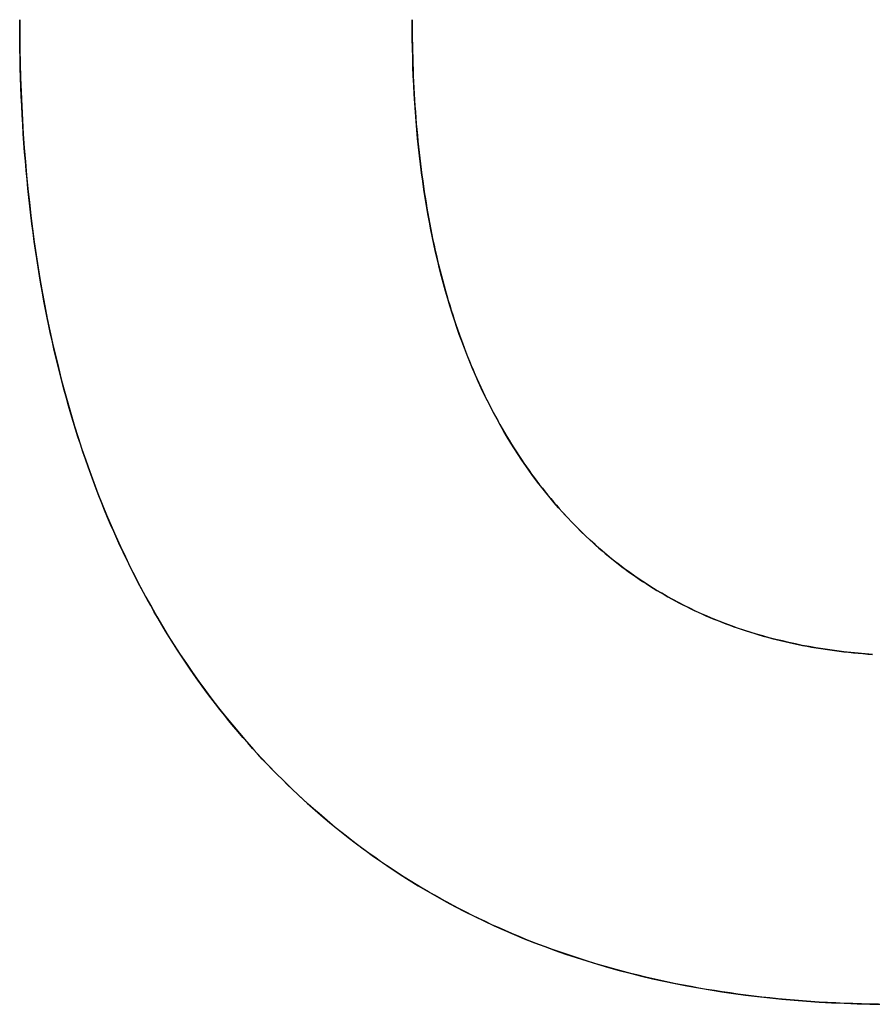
# Model space of a CAD drawing. Extents: x -4.4 to 4.4, y -6.1 to 5.8.
# Tile 131 of 157: x 0.334 to 0.505, y 2.918 to 3.116. Entities that reach past the tile are written whole.
import ezdxf

# ---------------------------------------------------------------- set-up
doc = ezdxf.new("R2010")
doc.units = 0
doc.layers.get('0').update_dxf_attribs({"linetype": 'CONTINUOUS'})

# ---------------------------------------------------------------- blocks, each defined once
blk = doc.blocks.new('*U1')
blk.add_line((0.41289, 3.11596, 5.305), (0.41289, 3.11596, 5.304))
blk.add_line((0.41289, 3.11596, 5.305), (0.41289, 3.11596, 5.304))
for points in [[(0.50652, 2.9184, 5.305), (0.50479, 2.91843, 5.305), (0.50308, 2.91847, 5.305), (0.50137, 2.91852, 5.305), (0.49967, 2.91858, 5.305), (0.49797, 2.91866, 5.305), (0.49629, 2.91874, 5.305), (0.49461, 2.91884, 5.305), (0.49294, 2.91895, 5.305), (0.49128, 2.91907, 5.305), (0.48963, 2.9192, 5.305), (0.48799, 2.91934, 5.305), (0.48635, 2.91949, 5.305), (0.48472, 2.91966, 5.305), (0.4831, 2.91984, 5.305), (0.48149, 2.92002, 5.305), (0.47989, 2.92022, 5.305), (0.47829, 2.92043, 5.305), (0.4767, 2.92066, 5.305), (0.47513, 2.92089, 5.305), (0.47355, 2.92113, 5.305), (0.47199, 2.92139, 5.305), (0.47044, 2.92166, 5.305), (0.46889, 2.92194, 5.305), (0.46735, 2.92223, 5.305), (0.46582, 2.92253, 5.305), (0.4643, 2.92284, 5.305), (0.46279, 2.92317, 5.305), (0.46128, 2.9235, 5.305), (0.45978, 2.92385, 5.305), (0.45829, 2.92421, 5.305), (0.45681, 2.92458, 5.305), (0.45534, 2.92496, 5.305), (0.45387, 2.92535, 5.305), (0.45242, 2.92576, 5.305), (0.45097, 2.92617, 5.305), (0.44953, 2.9266, 5.305), (0.44809, 2.92704, 5.305), (0.44667, 2.92749, 5.305), (0.44525, 2.92795, 5.305), (0.44384, 2.92842, 5.305), (0.44244, 2.9289, 5.305), (0.44105, 2.9294, 5.305), (0.43967, 2.92991, 5.305), (0.43829, 2.93042, 5.305), (0.43692, 2.93095, 5.305), (0.43556, 2.93149, 5.305), (0.43421, 2.93205, 5.305), (0.43287, 2.93261, 5.305), (0.43154, 2.93318, 5.305), (0.43021, 2.93377, 5.305), (0.42889, 2.93437, 5.305), (0.42758, 2.93498, 5.305), (0.42628, 2.9356, 5.305), (0.42498, 2.93623, 5.305), (0.4237, 2.93687, 5.305), (0.42242, 2.93753, 5.305), (0.42115, 2.93819, 5.305), (0.41989, 2.93887, 5.305), (0.41863, 2.93956, 5.305), (0.41739, 2.94026, 5.305), (0.41615, 2.94097, 5.305), (0.41492, 2.94169, 5.305), (0.4137, 2.94243, 5.305), (0.41249, 2.94317, 5.305), (0.41128, 2.94393, 5.305), (0.41008, 2.9447, 5.305), (0.4089, 2.94548, 5.305), (0.40772, 2.94627, 5.305), (0.40654, 2.94707, 5.305), (0.40538, 2.94789, 5.305), (0.40422, 2.94871, 5.305), (0.40308, 2.94955, 5.305), (0.40194, 2.9504, 5.305), (0.4008, 2.95126, 5.305), (0.39968, 2.95213, 5.305), (0.39857, 2.95301, 5.305), (0.39746, 2.9539, 5.305), (0.39636, 2.95481, 5.305), (0.39527, 2.95573, 5.305), (0.39419, 2.95665, 5.305), (0.39311, 2.95759, 5.305), (0.39204, 2.95854, 5.305), (0.39099, 2.9595, 5.305), (0.38993, 2.96048, 5.305), (0.38889, 2.96146, 5.305), (0.38786, 2.96246, 5.305), (0.38683, 2.96347, 5.305), (0.38582, 2.96449, 5.305), (0.38481, 2.96552, 5.305), (0.38381, 2.96656, 5.305), (0.38281, 2.96761, 5.305), (0.38183, 2.96867, 5.305), (0.38085, 2.96975, 5.305), (0.37988, 2.97084, 5.305), (0.37892, 2.97193, 5.305), (0.37797, 2.97304, 5.305), (0.37704, 2.97415, 5.305), (0.37611, 2.97528, 5.305), (0.37519, 2.97641, 5.305), (0.37428, 2.97755, 5.305), (0.37338, 2.9787, 5.305), (0.3725, 2.97987, 5.305), (0.37162, 2.98104, 5.305), (0.37075, 2.98221, 5.305), (0.36989, 2.9834, 5.305), (0.36905, 2.9846, 5.305), (0.36821, 2.98581, 5.305), (0.36738, 2.98702, 5.305), (0.36656, 2.98825, 5.305), (0.36576, 2.98948, 5.305), (0.36496, 2.99072, 5.305), (0.36418, 2.99198, 5.305), (0.3634, 2.99324, 5.305), (0.36263, 2.99451, 5.305), (0.36188, 2.99579, 5.305), (0.36113, 2.99708, 5.305), (0.3604, 2.99838, 5.305), (0.35967, 2.99968, 5.305), (0.35896, 3.001, 5.305), (0.35825, 3.00233, 5.305), (0.35756, 3.00366, 5.305), (0.35687, 3.005, 5.305), (0.3562, 3.00636, 5.305), (0.35553, 3.00772, 5.305), (0.35488, 3.00909, 5.305), (0.35423, 3.01047, 5.305), (0.3536, 3.01186, 5.305), (0.35297, 3.01326, 5.305), (0.35236, 3.01467, 5.305), (0.35176, 3.01609, 5.305), (0.35116, 3.01751, 5.305), (0.35058, 3.01895, 5.305), (0.35001, 3.02039, 5.305), (0.34944, 3.02185, 5.305), (0.34889, 3.02331, 5.305), (0.34835, 3.02478, 5.305), (0.34782, 3.02627, 5.305), (0.34729, 3.02776, 5.305), (0.34678, 3.02926, 5.305), (0.34628, 3.03077, 5.305), (0.34579, 3.03228, 5.305), (0.3453, 3.03381, 5.305), (0.34483, 3.03535, 5.305), (0.34437, 3.03689, 5.305), (0.34392, 3.03845, 5.305), (0.34348, 3.04001, 5.305), (0.34305, 3.04159, 5.305), (0.34263, 3.04317, 5.305), (0.34222, 3.04476, 5.305), (0.34181, 3.04636, 5.305), (0.34142, 3.04797, 5.305), (0.34104, 3.04959, 5.305), (0.34067, 3.05122, 5.305), (0.34031, 3.05286, 5.305), (0.33996, 3.05451, 5.305), (0.33962, 3.05616, 5.305), (0.33929, 3.05783, 5.305), (0.33897, 3.0595, 5.305), (0.33866, 3.06118, 5.305), (0.33837, 3.06288, 5.305), (0.33808, 3.06458, 5.305), (0.3378, 3.06629, 5.305), (0.33753, 3.06801, 5.305), (0.33727, 3.06974, 5.305), (0.33702, 3.07148, 5.305), (0.33678, 3.07323, 5.305), (0.33655, 3.07498, 5.305), (0.33634, 3.07675, 5.305), (0.33613, 3.07852, 5.305), (0.33593, 3.08031, 5.305), (0.33574, 3.0821, 5.305), (0.33557, 3.08391, 5.305), (0.3354, 3.08572, 5.305), (0.33524, 3.08754, 5.305), (0.33509, 3.08937, 5.305), (0.33496, 3.09121, 5.305), (0.33483, 3.09306, 5.305), (0.33471, 3.09491, 5.305), (0.33461, 3.09678, 5.305), (0.33451, 3.09866, 5.305), (0.33442, 3.10054, 5.305), (0.33435, 3.10244, 5.305), (0.33428, 3.10434, 5.305), (0.33423, 3.10625, 5.305), (0.33418, 3.10818, 5.305), (0.33415, 3.11011, 5.305), (0.33412, 3.11205, 5.305), (0.3341, 3.114, 5.305), (0.3341, 3.11596, 5.305)], [(0.50652, 2.9184, 5.305), (0.50479, 2.91843, 5.305), (0.50308, 2.91847, 5.305), (0.50137, 2.91852, 5.305), (0.49967, 2.91858, 5.305), (0.49797, 2.91866, 5.305), (0.49629, 2.91874, 5.305), (0.49461, 2.91884, 5.305), (0.49294, 2.91895, 5.305), (0.49128, 2.91907, 5.305), (0.48963, 2.9192, 5.305), (0.48799, 2.91934, 5.305), (0.48635, 2.91949, 5.305), (0.48472, 2.91966, 5.305), (0.4831, 2.91984, 5.305), (0.48149, 2.92002, 5.305), (0.47989, 2.92022, 5.305), (0.47829, 2.92043, 5.305), (0.4767, 2.92066, 5.305), (0.47513, 2.92089, 5.305), (0.47355, 2.92113, 5.305), (0.47199, 2.92139, 5.305), (0.47044, 2.92166, 5.305), (0.46889, 2.92194, 5.305), (0.46735, 2.92223, 5.305), (0.46582, 2.92253, 5.305), (0.4643, 2.92284, 5.305), (0.46279, 2.92317, 5.305), (0.46128, 2.9235, 5.305), (0.45978, 2.92385, 5.305), (0.45829, 2.92421, 5.305), (0.45681, 2.92458, 5.305), (0.45534, 2.92496, 5.305), (0.45387, 2.92535, 5.305), (0.45242, 2.92576, 5.305), (0.45097, 2.92617, 5.305), (0.44953, 2.9266, 5.305), (0.44809, 2.92704, 5.305), (0.44667, 2.92749, 5.305), (0.44525, 2.92795, 5.305), (0.44384, 2.92842, 5.305), (0.44244, 2.9289, 5.305), (0.44105, 2.9294, 5.305), (0.43967, 2.92991, 5.305), (0.43829, 2.93042, 5.305), (0.43692, 2.93095, 5.305), (0.43556, 2.93149, 5.305), (0.43421, 2.93205, 5.305), (0.43287, 2.93261, 5.305), (0.43154, 2.93318, 5.305), (0.43021, 2.93377, 5.305), (0.42889, 2.93437, 5.305), (0.42758, 2.93498, 5.305), (0.42628, 2.9356, 5.305), (0.42498, 2.93623, 5.305), (0.4237, 2.93687, 5.305), (0.42242, 2.93753, 5.305), (0.42115, 2.93819, 5.305), (0.41989, 2.93887, 5.305), (0.41863, 2.93956, 5.305), (0.41739, 2.94026, 5.305), (0.41615, 2.94097, 5.305), (0.41492, 2.94169, 5.305), (0.4137, 2.94243, 5.305), (0.41249, 2.94317, 5.305), (0.41128, 2.94393, 5.305), (0.41008, 2.9447, 5.305), (0.4089, 2.94548, 5.305), (0.40772, 2.94627, 5.305), (0.40654, 2.94707, 5.305), (0.40538, 2.94789, 5.305), (0.40422, 2.94871, 5.305), (0.40308, 2.94955, 5.305), (0.40194, 2.9504, 5.305), (0.4008, 2.95126, 5.305), (0.39968, 2.95213, 5.305), (0.39857, 2.95301, 5.305), (0.39746, 2.9539, 5.305), (0.39636, 2.95481, 5.305), (0.39527, 2.95573, 5.305), (0.39419, 2.95665, 5.305), (0.39311, 2.95759, 5.305), (0.39204, 2.95854, 5.305), (0.39099, 2.9595, 5.305), (0.38993, 2.96048, 5.305), (0.38889, 2.96146, 5.305), (0.38786, 2.96246, 5.305), (0.38683, 2.96347, 5.305), (0.38582, 2.96449, 5.305), (0.38481, 2.96552, 5.305), (0.38381, 2.96656, 5.305), (0.38281, 2.96761, 5.305), (0.38183, 2.96867, 5.305), (0.38085, 2.96975, 5.305), (0.37988, 2.97084, 5.305), (0.37892, 2.97193, 5.305), (0.37797, 2.97304, 5.305), (0.37704, 2.97415, 5.305), (0.37611, 2.97528, 5.305), (0.37519, 2.97641, 5.305), (0.37428, 2.97755, 5.305), (0.37338, 2.9787, 5.305), (0.3725, 2.97987, 5.305), (0.37162, 2.98104, 5.305), (0.37075, 2.98221, 5.305), (0.36989, 2.9834, 5.305), (0.36905, 2.9846, 5.305), (0.36821, 2.98581, 5.305), (0.36738, 2.98702, 5.305), (0.36656, 2.98825, 5.305), (0.36576, 2.98948, 5.305), (0.36496, 2.99072, 5.305), (0.36418, 2.99198, 5.305), (0.3634, 2.99324, 5.305), (0.36263, 2.99451, 5.305), (0.36188, 2.99579, 5.305), (0.36113, 2.99708, 5.305), (0.3604, 2.99838, 5.305), (0.35967, 2.99968, 5.305), (0.35896, 3.001, 5.305), (0.35825, 3.00233, 5.305), (0.35756, 3.00366, 5.305), (0.35687, 3.005, 5.305), (0.3562, 3.00636, 5.305), (0.35553, 3.00772, 5.305), (0.35488, 3.00909, 5.305), (0.35423, 3.01047, 5.305), (0.3536, 3.01186, 5.305), (0.35297, 3.01326, 5.305), (0.35236, 3.01467, 5.305), (0.35176, 3.01609, 5.305), (0.35116, 3.01751, 5.305), (0.35058, 3.01895, 5.305), (0.35001, 3.02039, 5.305), (0.34944, 3.02185, 5.305), (0.34889, 3.02331, 5.305), (0.34835, 3.02478, 5.305), (0.34782, 3.02627, 5.305), (0.34729, 3.02776, 5.305), (0.34678, 3.02926, 5.305), (0.34628, 3.03077, 5.305), (0.34579, 3.03228, 5.305), (0.3453, 3.03381, 5.305), (0.34483, 3.03535, 5.305), (0.34437, 3.03689, 5.305), (0.34392, 3.03845, 5.305), (0.34348, 3.04001, 5.305), (0.34305, 3.04159, 5.305), (0.34263, 3.04317, 5.305), (0.34222, 3.04476, 5.305), (0.34181, 3.04636, 5.305), (0.34142, 3.04797, 5.305), (0.34104, 3.04959, 5.305), (0.34067, 3.05122, 5.305), (0.34031, 3.05286, 5.305), (0.33996, 3.05451, 5.305), (0.33962, 3.05616, 5.305), (0.33929, 3.05783, 5.305), (0.33897, 3.0595, 5.305), (0.33866, 3.06118, 5.305), (0.33837, 3.06288, 5.305), (0.33808, 3.06458, 5.305), (0.3378, 3.06629, 5.305), (0.33753, 3.06801, 5.305), (0.33727, 3.06974, 5.305), (0.33702, 3.07148, 5.305), (0.33678, 3.07323, 5.305), (0.33655, 3.07498, 5.305), (0.33634, 3.07675, 5.305), (0.33613, 3.07852, 5.305), (0.33593, 3.08031, 5.305), (0.33574, 3.0821, 5.305), (0.33557, 3.08391, 5.305), (0.3354, 3.08572, 5.305), (0.33524, 3.08754, 5.305), (0.33509, 3.08937, 5.305), (0.33496, 3.09121, 5.305), (0.33483, 3.09306, 5.305), (0.33471, 3.09491, 5.305), (0.33461, 3.09678, 5.305), (0.33451, 3.09866, 5.305), (0.33442, 3.10054, 5.305), (0.33435, 3.10244, 5.305), (0.33428, 3.10434, 5.305), (0.33423, 3.10625, 5.305), (0.33418, 3.10818, 5.305), (0.33415, 3.11011, 5.305), (0.33412, 3.11205, 5.305), (0.3341, 3.114, 5.305), (0.3341, 3.11596, 5.305)], [(0.3341, 3.11596, 5.304), (0.33411, 3.11301, 5.304), (0.33415, 3.11009, 5.304), (0.3342, 3.10719, 5.304), (0.33428, 3.10431, 5.304), (0.33439, 3.10145, 5.304), (0.33451, 3.09861, 5.304), (0.33466, 3.0958, 5.304), (0.33483, 3.093, 5.304), (0.33503, 3.09022, 5.304), (0.33525, 3.08747, 5.304), (0.33549, 3.08473, 5.304), (0.33575, 3.08202, 5.304), (0.33604, 3.07932, 5.304), (0.33635, 3.07665, 5.304), (0.33668, 3.074, 5.304), (0.33704, 3.07137, 5.304), (0.33742, 3.06876, 5.304), (0.33782, 3.06617, 5.304), (0.33824, 3.0636, 5.304), (0.33869, 3.06105, 5.304), (0.33916, 3.05852, 5.304), (0.33965, 3.05602, 5.304), (0.34017, 3.05353, 5.304), (0.34071, 3.05107, 5.304), (0.34127, 3.04862, 5.304), (0.34186, 3.0462, 5.304), (0.34246, 3.0438, 5.304), (0.34309, 3.04141, 5.304), (0.34375, 3.03905, 5.304), (0.34443, 3.03671, 5.304), (0.34513, 3.03439, 5.304), (0.34585, 3.03209, 5.304), (0.34659, 3.02981, 5.304), (0.34736, 3.02756, 5.304), (0.34815, 3.02532, 5.304), (0.34897, 3.0231, 5.304), (0.34981, 3.02091, 5.304), (0.35067, 3.01873, 5.304), (0.35155, 3.01658, 5.304), (0.35246, 3.01445, 5.304), (0.35339, 3.01233, 5.304), (0.35434, 3.01024, 5.304), (0.35531, 3.00817, 5.304), (0.35631, 3.00612, 5.304), (0.35733, 3.00409, 5.304), (0.35838, 3.00208, 5.304), (0.35945, 3.0001, 5.304), (0.36053, 2.99813, 5.304), (0.36165, 2.99618, 5.304), (0.36278, 2.99426, 5.304), (0.36394, 2.99235, 5.304), (0.36512, 2.99047, 5.304), (0.36633, 2.98861, 5.304), (0.36756, 2.98676, 5.304), (0.36881, 2.98494, 5.304), (0.37008, 2.98314, 5.304), (0.37138, 2.98136, 5.304), (0.3727, 2.9796, 5.304), (0.37404, 2.97786, 5.304), (0.3754, 2.97614, 5.304), (0.37679, 2.97445, 5.304), (0.3782, 2.97277, 5.304), (0.37964, 2.97111, 5.304), (0.3811, 2.96948, 5.304), (0.38257, 2.96787, 5.304), (0.38406, 2.96629, 5.304), (0.38558, 2.96473, 5.304), (0.38711, 2.9632, 5.304), (0.38866, 2.96169, 5.304), (0.39022, 2.96021, 5.304), (0.39181, 2.95875, 5.304), (0.39341, 2.95732, 5.304), (0.39504, 2.95592, 5.304), (0.39668, 2.95454, 5.304), (0.39834, 2.95319, 5.304), (0.40002, 2.95187, 5.304), (0.40171, 2.95057, 5.304), (0.40343, 2.94929, 5.304), (0.40516, 2.94804, 5.304), (0.40691, 2.94682, 5.304), (0.40868, 2.94562, 5.304), (0.41047, 2.94445, 5.304), (0.41228, 2.9433, 5.304), (0.4141, 2.94218, 5.304), (0.41595, 2.94109, 5.304), (0.41781, 2.94002, 5.304), (0.41969, 2.93898, 5.304), (0.42159, 2.93796, 5.304), (0.4235, 2.93697, 5.304), (0.42544, 2.936, 5.304), (0.42739, 2.93506, 5.304), (0.42937, 2.93415, 5.304), (0.43136, 2.93326, 5.304), (0.43337, 2.9324, 5.304), (0.43539, 2.93156, 5.304), (0.43744, 2.93075, 5.304), (0.4395, 2.92997, 5.304), (0.44159, 2.92921, 5.304), (0.44369, 2.92847, 5.304), (0.44581, 2.92776, 5.304), (0.44795, 2.92708, 5.304), (0.4501, 2.92643, 5.304), (0.45228, 2.9258, 5.304), (0.45447, 2.92519, 5.304), (0.45668, 2.92461, 5.304), (0.45891, 2.92406, 5.304), (0.46116, 2.92353, 5.304), (0.46343, 2.92303, 5.304), (0.46571, 2.92255, 5.304), (0.46802, 2.9221, 5.304), (0.47034, 2.92168, 5.304), (0.47268, 2.92128, 5.304), (0.47504, 2.9209, 5.304), (0.47742, 2.92056, 5.304), (0.47981, 2.92023, 5.304), (0.48223, 2.91994, 5.304), (0.48466, 2.91967, 5.304), (0.48711, 2.91942, 5.304), (0.48958, 2.9192, 5.304), (0.49207, 2.91901, 5.304), (0.49457, 2.91884, 5.304), (0.4971, 2.9187, 5.304), (0.49964, 2.91859, 5.304), (0.5022, 2.9185, 5.304), (0.50478, 2.91843, 5.304), (0.50738, 2.91839, 5.304)], [(0.3341, 3.11596, 5.304), (0.33411, 3.11301, 5.304), (0.33415, 3.11009, 5.304), (0.3342, 3.10719, 5.304), (0.33428, 3.10431, 5.304), (0.33439, 3.10145, 5.304), (0.33451, 3.09861, 5.304), (0.33466, 3.0958, 5.304), (0.33483, 3.093, 5.304), (0.33503, 3.09022, 5.304), (0.33525, 3.08747, 5.304), (0.33549, 3.08473, 5.304), (0.33575, 3.08202, 5.304), (0.33604, 3.07932, 5.304), (0.33635, 3.07665, 5.304), (0.33668, 3.074, 5.304), (0.33704, 3.07137, 5.304), (0.33742, 3.06876, 5.304), (0.33782, 3.06617, 5.304), (0.33824, 3.0636, 5.304), (0.33869, 3.06105, 5.304), (0.33916, 3.05852, 5.304), (0.33965, 3.05602, 5.304), (0.34017, 3.05353, 5.304), (0.34071, 3.05107, 5.304), (0.34127, 3.04862, 5.304), (0.34186, 3.0462, 5.304), (0.34246, 3.0438, 5.304), (0.34309, 3.04141, 5.304), (0.34375, 3.03905, 5.304), (0.34443, 3.03671, 5.304), (0.34513, 3.03439, 5.304), (0.34585, 3.03209, 5.304), (0.34659, 3.02981, 5.304), (0.34736, 3.02756, 5.304), (0.34815, 3.02532, 5.304), (0.34897, 3.0231, 5.304), (0.34981, 3.02091, 5.304), (0.35067, 3.01873, 5.304), (0.35155, 3.01658, 5.304), (0.35246, 3.01445, 5.304), (0.35339, 3.01233, 5.304), (0.35434, 3.01024, 5.304), (0.35531, 3.00817, 5.304), (0.35631, 3.00612, 5.304), (0.35733, 3.00409, 5.304), (0.35838, 3.00208, 5.304), (0.35945, 3.0001, 5.304), (0.36053, 2.99813, 5.304), (0.36165, 2.99618, 5.304), (0.36278, 2.99426, 5.304), (0.36394, 2.99235, 5.304), (0.36512, 2.99047, 5.304), (0.36633, 2.98861, 5.304), (0.36756, 2.98676, 5.304), (0.36881, 2.98494, 5.304), (0.37008, 2.98314, 5.304), (0.37138, 2.98136, 5.304), (0.3727, 2.9796, 5.304), (0.37404, 2.97786, 5.304), (0.3754, 2.97614, 5.304), (0.37679, 2.97445, 5.304), (0.3782, 2.97277, 5.304), (0.37964, 2.97111, 5.304), (0.3811, 2.96948, 5.304), (0.38257, 2.96787, 5.304), (0.38406, 2.96629, 5.304), (0.38558, 2.96473, 5.304), (0.38711, 2.9632, 5.304), (0.38866, 2.96169, 5.304), (0.39022, 2.96021, 5.304), (0.39181, 2.95875, 5.304), (0.39341, 2.95732, 5.304), (0.39504, 2.95592, 5.304), (0.39668, 2.95454, 5.304), (0.39834, 2.95319, 5.304), (0.40002, 2.95187, 5.304), (0.40171, 2.95057, 5.304), (0.40343, 2.94929, 5.304), (0.40516, 2.94804, 5.304), (0.40691, 2.94682, 5.304), (0.40868, 2.94562, 5.304), (0.41047, 2.94445, 5.304), (0.41228, 2.9433, 5.304), (0.4141, 2.94218, 5.304), (0.41595, 2.94109, 5.304), (0.41781, 2.94002, 5.304), (0.41969, 2.93898, 5.304), (0.42159, 2.93796, 5.304), (0.4235, 2.93697, 5.304), (0.42544, 2.936, 5.304), (0.42739, 2.93506, 5.304), (0.42937, 2.93415, 5.304), (0.43136, 2.93326, 5.304), (0.43337, 2.9324, 5.304), (0.43539, 2.93156, 5.304), (0.43744, 2.93075, 5.304), (0.4395, 2.92997, 5.304), (0.44159, 2.92921, 5.304), (0.44369, 2.92847, 5.304), (0.44581, 2.92776, 5.304), (0.44795, 2.92708, 5.304), (0.4501, 2.92643, 5.304), (0.45228, 2.9258, 5.304), (0.45447, 2.92519, 5.304), (0.45668, 2.92461, 5.304), (0.45891, 2.92406, 5.304), (0.46116, 2.92353, 5.304), (0.46343, 2.92303, 5.304), (0.46571, 2.92255, 5.304), (0.46802, 2.9221, 5.304), (0.47034, 2.92168, 5.304), (0.47268, 2.92128, 5.304), (0.47504, 2.9209, 5.304), (0.47742, 2.92056, 5.304), (0.47981, 2.92023, 5.304), (0.48223, 2.91994, 5.304), (0.48466, 2.91967, 5.304), (0.48711, 2.91942, 5.304), (0.48958, 2.9192, 5.304), (0.49207, 2.91901, 5.304), (0.49457, 2.91884, 5.304), (0.4971, 2.9187, 5.304), (0.49964, 2.91859, 5.304), (0.5022, 2.9185, 5.304), (0.50478, 2.91843, 5.304), (0.50738, 2.91839, 5.304)], [(0.41289, 3.11596, 5.305), (0.41289, 3.11468, 5.305), (0.4129, 3.11341, 5.305), (0.41291, 3.11215, 5.305), (0.41293, 3.11089, 5.305), (0.41296, 3.10964, 5.305), (0.41299, 3.10839, 5.305), (0.41303, 3.10715, 5.305), (0.41307, 3.10592, 5.305), (0.41312, 3.10469, 5.305), (0.41318, 3.10347, 5.305), (0.41324, 3.10226, 5.305), (0.4133, 3.10105, 5.305), (0.41338, 3.09984, 5.305), (0.41345, 3.09865, 5.305), (0.41354, 3.09746, 5.305), (0.41363, 3.09627, 5.305), (0.41372, 3.09509, 5.305), (0.41382, 3.09392, 5.305), (0.41393, 3.09275, 5.305), (0.41404, 3.09159, 5.305), (0.41416, 3.09044, 5.305), (0.41429, 3.08929, 5.305), (0.41442, 3.08815, 5.305), (0.41455, 3.08701, 5.305), (0.4147, 3.08588, 5.305), (0.41484, 3.08476, 5.305), (0.415, 3.08364, 5.305), (0.41516, 3.08253, 5.305), (0.41532, 3.08143, 5.305), (0.41549, 3.08033, 5.305), (0.41567, 3.07923, 5.305), (0.41585, 3.07815, 5.305), (0.41604, 3.07707, 5.305), (0.41623, 3.07599, 5.305), (0.41643, 3.07492, 5.305), (0.41664, 3.07386, 5.305), (0.41685, 3.0728, 5.305), (0.41707, 3.07175, 5.305), (0.41729, 3.07071, 5.305), (0.41752, 3.06967, 5.305), (0.41775, 3.06864, 5.305), (0.418, 3.06761, 5.305), (0.41824, 3.06659, 5.305), (0.41849, 3.06558, 5.305), (0.41875, 3.06457, 5.305), (0.41902, 3.06357, 5.305), (0.41928, 3.06257, 5.305), (0.41956, 3.06158, 5.305), (0.41984, 3.0606, 5.305), (0.42013, 3.05962, 5.305), (0.42042, 3.05865, 5.305), (0.42072, 3.05768, 5.305), (0.42102, 3.05673, 5.305), (0.42133, 3.05577, 5.305), (0.42165, 3.05483, 5.305), (0.42197, 3.05388, 5.305), (0.4223, 3.05295, 5.305), (0.42263, 3.05202, 5.305), (0.42297, 3.0511, 5.305), (0.42331, 3.05018, 5.305), (0.42366, 3.04927, 5.305), (0.42402, 3.04837, 5.305), (0.42438, 3.04747, 5.305), (0.42475, 3.04658, 5.305), (0.42512, 3.04569, 5.305), (0.4255, 3.04481, 5.305), (0.42589, 3.04394, 5.305), (0.42628, 3.04307, 5.305), (0.42668, 3.04221, 5.305), (0.42708, 3.04135, 5.305), (0.42749, 3.0405, 5.305), (0.4279, 3.03966, 5.305), (0.42832, 3.03882, 5.305), (0.42875, 3.03799, 5.305), (0.42918, 3.03717, 5.305), (0.42962, 3.03635, 5.305), (0.43006, 3.03553, 5.305), (0.43051, 3.03473, 5.305), (0.43096, 3.03393, 5.305), (0.43142, 3.03313, 5.305), (0.43189, 3.03234, 5.305), (0.43236, 3.03156, 5.305), (0.43284, 3.03079, 5.305), (0.43332, 3.03002, 5.305), (0.43381, 3.02925, 5.305), (0.43431, 3.02849, 5.305), (0.43481, 3.02774, 5.305), (0.43532, 3.027, 5.305), (0.43583, 3.02626, 5.305), (0.43635, 3.02552, 5.305), (0.43687, 3.02479, 5.305), (0.4374, 3.02407, 5.305), (0.43794, 3.02336, 5.305), (0.43848, 3.02265, 5.305), (0.43902, 3.02195, 5.305), (0.43958, 3.02125, 5.305), (0.44014, 3.02056, 5.305), (0.4407, 3.01988, 5.305), (0.44127, 3.0192, 5.305), (0.44184, 3.01853, 5.305), (0.44242, 3.01787, 5.305), (0.443, 3.01722, 5.305), (0.44359, 3.01657, 5.305), (0.44418, 3.01593, 5.305), (0.44478, 3.0153, 5.305), (0.44538, 3.01468, 5.305), (0.44598, 3.01406, 5.305), (0.4466, 3.01345, 5.305), (0.44721, 3.01285, 5.305), (0.44783, 3.01226, 5.305), (0.44846, 3.01167, 5.305), (0.44909, 3.01109, 5.305), (0.44972, 3.01051, 5.305), (0.45037, 3.00995, 5.305), (0.45101, 3.00939, 5.305), (0.45166, 3.00884, 5.305), (0.45232, 3.0083, 5.305), (0.45298, 3.00776, 5.305), (0.45364, 3.00723, 5.305), (0.45431, 3.00671, 5.305), (0.45499, 3.00619, 5.305), (0.45566, 3.00569, 5.305), (0.45635, 3.00519, 5.305), (0.45704, 3.00469, 5.305), (0.45773, 3.00421, 5.305), (0.45843, 3.00373, 5.305), (0.45914, 3.00326, 5.305), (0.45984, 3.0028, 5.305), (0.46056, 3.00234, 5.305), (0.46128, 3.00189, 5.305), (0.462, 3.00145, 5.305), (0.46273, 3.00101, 5.305), (0.46346, 3.00059, 5.305), (0.4642, 3.00017, 5.305), (0.46494, 2.99976, 5.305), (0.46569, 2.99935, 5.305), (0.46644, 2.99895, 5.305), (0.4672, 2.99856, 5.305), (0.46796, 2.99818, 5.305), (0.46873, 2.9978, 5.305), (0.4695, 2.99743, 5.305), (0.47027, 2.99707, 5.305), (0.47106, 2.99672, 5.305), (0.47184, 2.99637, 5.305), (0.47263, 2.99603, 5.305), (0.47343, 2.9957, 5.305), (0.47423, 2.99538, 5.305), (0.47503, 2.99506, 5.305), (0.47585, 2.99475, 5.305), (0.47666, 2.99445, 5.305), (0.47748, 2.99415, 5.305), (0.47831, 2.99386, 5.305), (0.47914, 2.99358, 5.305), (0.47997, 2.99331, 5.305), (0.48081, 2.99304, 5.305), (0.48165, 2.99278, 5.305), (0.4825, 2.99253, 5.305), (0.48336, 2.99228, 5.305), (0.48422, 2.99205, 5.305), (0.48508, 2.99182, 5.305), (0.48595, 2.99159, 5.305), (0.48682, 2.99138, 5.305), (0.4877, 2.99117, 5.305), (0.48858, 2.99097, 5.305), (0.48947, 2.99078, 5.305), (0.49037, 2.99059, 5.305), (0.49126, 2.99041, 5.305), (0.49217, 2.99024, 5.305), (0.49307, 2.99008, 5.305), (0.49399, 2.98992, 5.305), (0.4949, 2.98977, 5.305), (0.49583, 2.98963, 5.305), (0.49675, 2.98949, 5.305), (0.49769, 2.98936, 5.305), (0.49862, 2.98924, 5.305), (0.49956, 2.98913, 5.305), (0.50051, 2.98903, 5.305), (0.50146, 2.98893, 5.305), (0.50242, 2.98884, 5.305), (0.50338, 2.98875, 5.305), (0.50435, 2.98867, 5.305), (0.50532, 2.98861, 5.305)], [(0.41289, 3.11596, 5.305), (0.41289, 3.11468, 5.305), (0.4129, 3.11341, 5.305), (0.41291, 3.11215, 5.305), (0.41293, 3.11089, 5.305), (0.41296, 3.10964, 5.305), (0.41299, 3.10839, 5.305), (0.41303, 3.10715, 5.305), (0.41307, 3.10592, 5.305), (0.41312, 3.10469, 5.305), (0.41318, 3.10347, 5.305), (0.41324, 3.10226, 5.305), (0.4133, 3.10105, 5.305), (0.41338, 3.09984, 5.305), (0.41345, 3.09865, 5.305), (0.41354, 3.09746, 5.305), (0.41363, 3.09627, 5.305), (0.41372, 3.09509, 5.305), (0.41382, 3.09392, 5.305), (0.41393, 3.09275, 5.305), (0.41404, 3.09159, 5.305), (0.41416, 3.09044, 5.305), (0.41429, 3.08929, 5.305), (0.41442, 3.08815, 5.305), (0.41455, 3.08701, 5.305), (0.4147, 3.08588, 5.305), (0.41484, 3.08476, 5.305), (0.415, 3.08364, 5.305), (0.41516, 3.08253, 5.305), (0.41532, 3.08143, 5.305), (0.41549, 3.08033, 5.305), (0.41567, 3.07923, 5.305), (0.41585, 3.07815, 5.305), (0.41604, 3.07707, 5.305), (0.41623, 3.07599, 5.305), (0.41643, 3.07492, 5.305), (0.41664, 3.07386, 5.305), (0.41685, 3.0728, 5.305), (0.41707, 3.07175, 5.305), (0.41729, 3.07071, 5.305), (0.41752, 3.06967, 5.305), (0.41775, 3.06864, 5.305), (0.418, 3.06761, 5.305), (0.41824, 3.06659, 5.305), (0.41849, 3.06558, 5.305), (0.41875, 3.06457, 5.305), (0.41902, 3.06357, 5.305), (0.41928, 3.06257, 5.305), (0.41956, 3.06158, 5.305), (0.41984, 3.0606, 5.305), (0.42013, 3.05962, 5.305), (0.42042, 3.05865, 5.305), (0.42072, 3.05768, 5.305), (0.42102, 3.05673, 5.305), (0.42133, 3.05577, 5.305), (0.42165, 3.05483, 5.305), (0.42197, 3.05388, 5.305), (0.4223, 3.05295, 5.305), (0.42263, 3.05202, 5.305), (0.42297, 3.0511, 5.305), (0.42331, 3.05018, 5.305), (0.42366, 3.04927, 5.305), (0.42402, 3.04837, 5.305), (0.42438, 3.04747, 5.305), (0.42475, 3.04658, 5.305), (0.42512, 3.04569, 5.305), (0.4255, 3.04481, 5.305), (0.42589, 3.04394, 5.305), (0.42628, 3.04307, 5.305), (0.42668, 3.04221, 5.305), (0.42708, 3.04135, 5.305), (0.42749, 3.0405, 5.305), (0.4279, 3.03966, 5.305), (0.42832, 3.03882, 5.305), (0.42875, 3.03799, 5.305), (0.42918, 3.03717, 5.305), (0.42962, 3.03635, 5.305), (0.43006, 3.03553, 5.305), (0.43051, 3.03473, 5.305), (0.43096, 3.03393, 5.305), (0.43142, 3.03313, 5.305), (0.43189, 3.03234, 5.305), (0.43236, 3.03156, 5.305), (0.43284, 3.03079, 5.305), (0.43332, 3.03002, 5.305), (0.43381, 3.02925, 5.305), (0.43431, 3.02849, 5.305), (0.43481, 3.02774, 5.305), (0.43532, 3.027, 5.305), (0.43583, 3.02626, 5.305), (0.43635, 3.02552, 5.305), (0.43687, 3.02479, 5.305), (0.4374, 3.02407, 5.305), (0.43794, 3.02336, 5.305), (0.43848, 3.02265, 5.305), (0.43902, 3.02195, 5.305), (0.43958, 3.02125, 5.305), (0.44014, 3.02056, 5.305), (0.4407, 3.01988, 5.305), (0.44127, 3.0192, 5.305), (0.44184, 3.01853, 5.305), (0.44242, 3.01787, 5.305), (0.443, 3.01722, 5.305), (0.44359, 3.01657, 5.305), (0.44418, 3.01593, 5.305), (0.44478, 3.0153, 5.305), (0.44538, 3.01468, 5.305), (0.44598, 3.01406, 5.305), (0.4466, 3.01345, 5.305), (0.44721, 3.01285, 5.305), (0.44783, 3.01226, 5.305), (0.44846, 3.01167, 5.305), (0.44909, 3.01109, 5.305), (0.44972, 3.01051, 5.305), (0.45037, 3.00995, 5.305), (0.45101, 3.00939, 5.305), (0.45166, 3.00884, 5.305), (0.45232, 3.0083, 5.305), (0.45298, 3.00776, 5.305), (0.45364, 3.00723, 5.305), (0.45431, 3.00671, 5.305), (0.45499, 3.00619, 5.305), (0.45566, 3.00569, 5.305), (0.45635, 3.00519, 5.305), (0.45704, 3.00469, 5.305), (0.45773, 3.00421, 5.305), (0.45843, 3.00373, 5.305), (0.45914, 3.00326, 5.305), (0.45984, 3.0028, 5.305), (0.46056, 3.00234, 5.305), (0.46128, 3.00189, 5.305), (0.462, 3.00145, 5.305), (0.46273, 3.00101, 5.305), (0.46346, 3.00059, 5.305), (0.4642, 3.00017, 5.305), (0.46494, 2.99976, 5.305), (0.46569, 2.99935, 5.305), (0.46644, 2.99895, 5.305), (0.4672, 2.99856, 5.305), (0.46796, 2.99818, 5.305), (0.46873, 2.9978, 5.305), (0.4695, 2.99743, 5.305), (0.47027, 2.99707, 5.305), (0.47106, 2.99672, 5.305), (0.47184, 2.99637, 5.305), (0.47263, 2.99603, 5.305), (0.47343, 2.9957, 5.305), (0.47423, 2.99538, 5.305), (0.47503, 2.99506, 5.305), (0.47585, 2.99475, 5.305), (0.47666, 2.99445, 5.305), (0.47748, 2.99415, 5.305), (0.47831, 2.99386, 5.305), (0.47914, 2.99358, 5.305), (0.47997, 2.99331, 5.305), (0.48081, 2.99304, 5.305), (0.48165, 2.99278, 5.305), (0.4825, 2.99253, 5.305), (0.48336, 2.99228, 5.305), (0.48422, 2.99205, 5.305), (0.48508, 2.99182, 5.305), (0.48595, 2.99159, 5.305), (0.48682, 2.99138, 5.305), (0.4877, 2.99117, 5.305), (0.48858, 2.99097, 5.305), (0.48947, 2.99078, 5.305), (0.49037, 2.99059, 5.305), (0.49126, 2.99041, 5.305), (0.49217, 2.99024, 5.305), (0.49307, 2.99008, 5.305), (0.49399, 2.98992, 5.305), (0.4949, 2.98977, 5.305), (0.49583, 2.98963, 5.305), (0.49675, 2.98949, 5.305), (0.49769, 2.98936, 5.305), (0.49862, 2.98924, 5.305), (0.49956, 2.98913, 5.305), (0.50051, 2.98903, 5.305), (0.50146, 2.98893, 5.305), (0.50242, 2.98884, 5.305), (0.50338, 2.98875, 5.305), (0.50435, 2.98867, 5.305), (0.50532, 2.98861, 5.305)], [(0.50529, 2.98861, 5.304), (0.50384, 2.98871, 5.304), (0.50239, 2.98884, 5.304), (0.50095, 2.98898, 5.304), (0.49953, 2.98914, 5.304), (0.49811, 2.98931, 5.304), (0.49671, 2.9895, 5.304), (0.49532, 2.98971, 5.304), (0.49394, 2.98993, 5.304), (0.49257, 2.99017, 5.304), (0.49121, 2.99042, 5.304), (0.48986, 2.9907, 5.304), (0.48852, 2.99098, 5.304), (0.4872, 2.99129, 5.304), (0.48588, 2.99161, 5.304), (0.48458, 2.99195, 5.304), (0.48328, 2.99231, 5.304), (0.482, 2.99268, 5.304), (0.48073, 2.99306, 5.304), (0.47947, 2.99347, 5.304), (0.47822, 2.99389, 5.304), (0.47698, 2.99433, 5.304), (0.47575, 2.99478, 5.304), (0.47454, 2.99525, 5.304), (0.47333, 2.99574, 5.304), (0.47214, 2.99624, 5.304), (0.47096, 2.99676, 5.304), (0.46978, 2.9973, 5.304), (0.46862, 2.99785, 5.304), (0.46747, 2.99842, 5.304), (0.46633, 2.99901, 5.304), (0.4652, 2.99961, 5.304), (0.46409, 3.00023, 5.304), (0.46298, 3.00087, 5.304), (0.46188, 3.00152, 5.304), (0.4608, 3.00219, 5.304), (0.45973, 3.00287, 5.304), (0.45866, 3.00357, 5.304), (0.45761, 3.00429, 5.304), (0.45657, 3.00503, 5.304), (0.45554, 3.00578, 5.304), (0.45452, 3.00655, 5.304), (0.45352, 3.00733, 5.304), (0.45252, 3.00813, 5.304), (0.45153, 3.00895, 5.304), (0.45056, 3.00978, 5.304), (0.4496, 3.01063, 5.304), (0.44864, 3.0115, 5.304), (0.4477, 3.01238, 5.304), (0.44677, 3.01328, 5.304), (0.44585, 3.0142, 5.304), (0.44494, 3.01513, 5.304), (0.44404, 3.01608, 5.304), (0.44316, 3.01705, 5.304), (0.44228, 3.01803, 5.304), (0.44142, 3.01903, 5.304), (0.44056, 3.02004, 5.304), (0.43972, 3.02107, 5.304), (0.43889, 3.02212, 5.304), (0.43807, 3.02318, 5.304), (0.43726, 3.02426, 5.304), (0.43647, 3.02535, 5.304), (0.43569, 3.02645, 5.304), (0.43492, 3.02757, 5.304), (0.43417, 3.0287, 5.304), (0.43343, 3.02985, 5.304), (0.4327, 3.031, 5.304), (0.43199, 3.03218, 5.304), (0.43129, 3.03336, 5.304), (0.4306, 3.03456, 5.304), (0.42993, 3.03578, 5.304), (0.42926, 3.037, 5.304), (0.42862, 3.03825, 5.304), (0.42798, 3.0395, 5.304), (0.42736, 3.04077, 5.304), (0.42675, 3.04205, 5.304), (0.42615, 3.04335, 5.304), (0.42557, 3.04466, 5.304), (0.425, 3.04598, 5.304), (0.42444, 3.04732, 5.304), (0.4239, 3.04867, 5.304), (0.42337, 3.05004, 5.304), (0.42285, 3.05142, 5.304), (0.42235, 3.05281, 5.304), (0.42185, 3.05422, 5.304), (0.42138, 3.05564, 5.304), (0.42091, 3.05707, 5.304), (0.42046, 3.05852, 5.304), (0.42002, 3.05998, 5.304), (0.41959, 3.06146, 5.304), (0.41918, 3.06295, 5.304), (0.41878, 3.06445, 5.304), (0.4184, 3.06597, 5.304), (0.41802, 3.0675, 5.304), (0.41766, 3.06904, 5.304), (0.41731, 3.0706, 5.304), (0.41698, 3.07217, 5.304), (0.41666, 3.07376, 5.304), (0.41635, 3.07536, 5.304), (0.41606, 3.07697, 5.304), (0.41578, 3.0786, 5.304), (0.41551, 3.08024, 5.304), (0.41525, 3.0819, 5.304), (0.41501, 3.08356, 5.304), (0.41478, 3.08525, 5.304), (0.41456, 3.08694, 5.304), (0.41436, 3.08865, 5.304), (0.41417, 3.09038, 5.304), (0.41399, 3.09211, 5.304), (0.41383, 3.09387, 5.304), (0.41368, 3.09563, 5.304), (0.41354, 3.09741, 5.304), (0.41342, 3.0992, 5.304), (0.4133, 3.10101, 5.304), (0.41321, 3.10283, 5.304), (0.41312, 3.10466, 5.304), (0.41305, 3.10651, 5.304), (0.41299, 3.10837, 5.304), (0.41295, 3.11025, 5.304), (0.41291, 3.11214, 5.304), (0.41289, 3.11404, 5.304), (0.41289, 3.11596, 5.304)], [(0.50529, 2.98861, 5.304), (0.50384, 2.98871, 5.304), (0.50239, 2.98884, 5.304), (0.50095, 2.98898, 5.304), (0.49953, 2.98914, 5.304), (0.49811, 2.98931, 5.304), (0.49671, 2.9895, 5.304), (0.49532, 2.98971, 5.304), (0.49394, 2.98993, 5.304), (0.49257, 2.99017, 5.304), (0.49121, 2.99042, 5.304), (0.48986, 2.9907, 5.304), (0.48852, 2.99098, 5.304), (0.4872, 2.99129, 5.304), (0.48588, 2.99161, 5.304), (0.48458, 2.99195, 5.304), (0.48328, 2.99231, 5.304), (0.482, 2.99268, 5.304), (0.48073, 2.99306, 5.304), (0.47947, 2.99347, 5.304), (0.47822, 2.99389, 5.304), (0.47698, 2.99433, 5.304), (0.47575, 2.99478, 5.304), (0.47454, 2.99525, 5.304), (0.47333, 2.99574, 5.304), (0.47214, 2.99624, 5.304), (0.47096, 2.99676, 5.304), (0.46978, 2.9973, 5.304), (0.46862, 2.99785, 5.304), (0.46747, 2.99842, 5.304), (0.46633, 2.99901, 5.304), (0.4652, 2.99961, 5.304), (0.46409, 3.00023, 5.304), (0.46298, 3.00087, 5.304), (0.46188, 3.00152, 5.304), (0.4608, 3.00219, 5.304), (0.45973, 3.00287, 5.304), (0.45866, 3.00357, 5.304), (0.45761, 3.00429, 5.304), (0.45657, 3.00503, 5.304), (0.45554, 3.00578, 5.304), (0.45452, 3.00655, 5.304), (0.45352, 3.00733, 5.304), (0.45252, 3.00813, 5.304), (0.45153, 3.00895, 5.304), (0.45056, 3.00978, 5.304), (0.4496, 3.01063, 5.304), (0.44864, 3.0115, 5.304), (0.4477, 3.01238, 5.304), (0.44677, 3.01328, 5.304), (0.44585, 3.0142, 5.304), (0.44494, 3.01513, 5.304), (0.44404, 3.01608, 5.304), (0.44316, 3.01705, 5.304), (0.44228, 3.01803, 5.304), (0.44142, 3.01903, 5.304), (0.44056, 3.02004, 5.304), (0.43972, 3.02107, 5.304), (0.43889, 3.02212, 5.304), (0.43807, 3.02318, 5.304), (0.43726, 3.02426, 5.304), (0.43647, 3.02535, 5.304), (0.43569, 3.02645, 5.304), (0.43492, 3.02757, 5.304), (0.43417, 3.0287, 5.304), (0.43343, 3.02985, 5.304), (0.4327, 3.031, 5.304), (0.43199, 3.03218, 5.304), (0.43129, 3.03336, 5.304), (0.4306, 3.03456, 5.304), (0.42993, 3.03578, 5.304), (0.42926, 3.037, 5.304), (0.42862, 3.03825, 5.304), (0.42798, 3.0395, 5.304), (0.42736, 3.04077, 5.304), (0.42675, 3.04205, 5.304), (0.42615, 3.04335, 5.304), (0.42557, 3.04466, 5.304), (0.425, 3.04598, 5.304), (0.42444, 3.04732, 5.304), (0.4239, 3.04867, 5.304), (0.42337, 3.05004, 5.304), (0.42285, 3.05142, 5.304), (0.42235, 3.05281, 5.304), (0.42185, 3.05422, 5.304), (0.42138, 3.05564, 5.304), (0.42091, 3.05707, 5.304), (0.42046, 3.05852, 5.304), (0.42002, 3.05998, 5.304), (0.41959, 3.06146, 5.304), (0.41918, 3.06295, 5.304), (0.41878, 3.06445, 5.304), (0.4184, 3.06597, 5.304), (0.41802, 3.0675, 5.304), (0.41766, 3.06904, 5.304), (0.41731, 3.0706, 5.304), (0.41698, 3.07217, 5.304), (0.41666, 3.07376, 5.304), (0.41635, 3.07536, 5.304), (0.41606, 3.07697, 5.304), (0.41578, 3.0786, 5.304), (0.41551, 3.08024, 5.304), (0.41525, 3.0819, 5.304), (0.41501, 3.08356, 5.304), (0.41478, 3.08525, 5.304), (0.41456, 3.08694, 5.304), (0.41436, 3.08865, 5.304), (0.41417, 3.09038, 5.304), (0.41399, 3.09211, 5.304), (0.41383, 3.09387, 5.304), (0.41368, 3.09563, 5.304), (0.41354, 3.09741, 5.304), (0.41342, 3.0992, 5.304), (0.4133, 3.10101, 5.304), (0.41321, 3.10283, 5.304), (0.41312, 3.10466, 5.304), (0.41305, 3.10651, 5.304), (0.41299, 3.10837, 5.304), (0.41295, 3.11025, 5.304), (0.41291, 3.11214, 5.304), (0.41289, 3.11404, 5.304), (0.41289, 3.11596, 5.304)]]:
    blk.add_polyline3d(points)

msp = doc.modelspace()

# ---------------------------------------------------------------- block references
msp.add_blockref('*U1', (0, 0))

doc.saveas('drawing.dxf')
